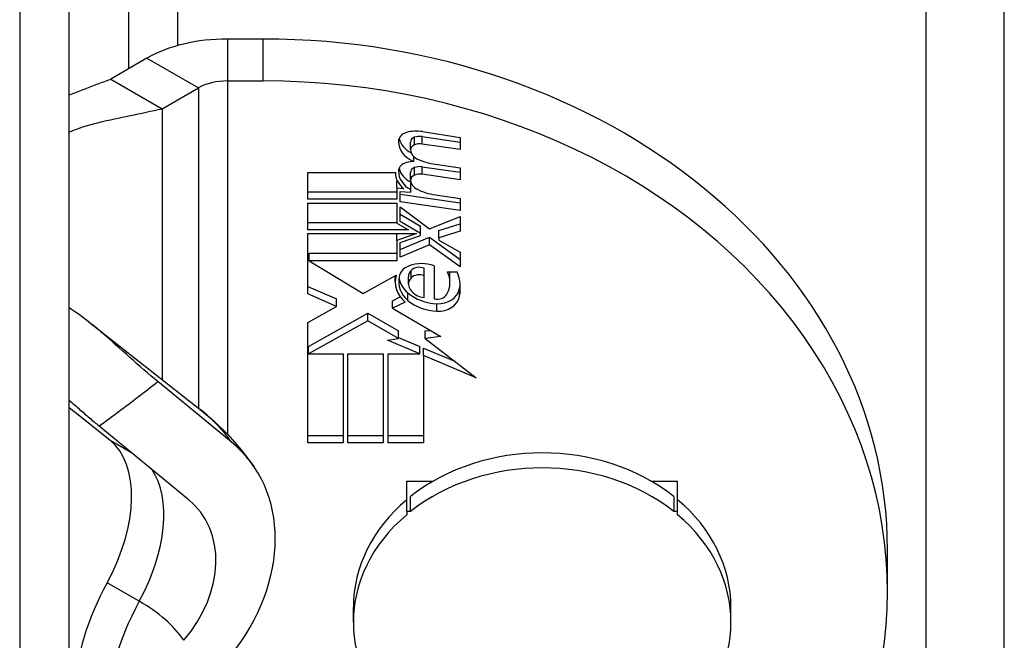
# Model space of a CAD drawing. Header units: inches. Extents: x 4.7 to 53.3, y 4.9 to 37.1.
# Tile 25 of 27: x 48.783 to 49.528, y 18.799 to 19.268. Entities that reach past the tile are written whole.
import ezdxf

# ---------------------------------------------------------------- set-up
doc = ezdxf.new("R2010")
doc.units = ezdxf.units.IN
doc.header["$MEASUREMENT"] = 0
doc.layers.add('Visible Edges(ANSI)', color=7, linetype='Continuous', lineweight=25)
doc.layers.add('Visible Tangent Edges(ANSI)', color=7, linetype='Continuous', lineweight=25)

msp = doc.modelspace()

# ---------------------------------------------------------------- linework, layer by layer
at = {"layer": 'Visible Edges(ANSI)'}
for p, q in [((48.82073, 15.62276), (48.82073, 21.61464)), ((48.78325, 21.59306), (48.78325, 15.60118)), ((48.96696, 19.25296), (48.94026, 19.25296)), ((48.87945, 19.23845), (48.85204, 19.22267)), ((48.85204, 19.22267), (48.89094, 19.20027)), ((48.89094, 19.20027), (48.91834, 19.21606)), ((48.94026, 19.22129), (48.96696, 19.22129)), ((48.89094, 19.20027), (48.89094, 19.08576)), ((49.08763, 19.17926), (49.11638, 19.17512)), ((49.08782, 19.18298), (49.11638, 19.17845)), ((49.11638, 19.17845), (49.11638, 19.16945)), ((49.07875, 19.16928), (49.07875, 19.17495)), ((49.11638, 19.16945), (49.08763, 19.1736)), ((49.08113, 19.16046), (49.08113, 19.16428)), ((49.08763, 19.15638), (49.11638, 19.15223)), ((49.09763, 19.15826), (49.11638, 19.15556)), ((49.11638, 19.15556), (49.11638, 19.14657)), ((49.00113, 19.13185), (49.00113, 19.15208)), ((49.00113, 19.15208), (49.06738, 19.15208)), ((49.06738, 19.15174), (49.06738, 19.15208)), ((49.07875, 19.14639), (49.07875, 19.15206)), ((49.11638, 19.14657), (49.08763, 19.15071)), ((49.06851, 19.14023), (49.06851, 19.1459)), ((49.06851, 19.1459), (49.0687, 19.14588)), ((49.07363, 19.13986), (49.06851, 19.14023)), ((49.06851, 19.14023), (49.06851, 19.13185)), ((49.07888, 19.13918), (49.07888, 19.14485)), ((49.00113, 19.13752), (49.06851, 19.13752)), ((49.07088, 19.13003), (49.07088, 19.13778)), ((49.07088, 19.13778), (49.07888, 19.13721)), ((49.07088, 19.1357), (49.11638, 19.12914)), ((49.07888, 19.13721), (49.07888, 19.13918)), ((49.09763, 19.13517), (49.11638, 19.13246)), ((49.11638, 19.13246), (49.11638, 19.12347)), ((49.06851, 19.13185), (49.00113, 19.13185)), ((49.00113, 19.10875), (49.00113, 19.12899)), ((49.00113, 19.12899), (49.06851, 19.12899)), ((49.06851, 19.12899), (49.06851, 19.11388)), ((49.11638, 19.12347), (49.07088, 19.13003)), ((49.07088, 19.11499), (49.07088, 19.12613)), ((49.07088, 19.12613), (49.09298, 19.10957)), ((49.07088, 19.12066), (49.08619, 19.11156)), ((49.09298, 19.10957), (49.11638, 19.11877)), ((49.11638, 19.11877), (49.11638, 19.10773)), ((49.00113, 19.11442), (49.06851, 19.11442)), ((49.06851, 19.11388), (49.07713, 19.10875)), ((49.08619, 19.10589), (49.07088, 19.11499)), ((49.08619, 19.10589), (49.08619, 19.11156)), ((49.10013, 19.10829), (49.11638, 19.1134)), ((49.07713, 19.10875), (49.00113, 19.10875)), ((49.00113, 19.06032), (49.00113, 19.10589)), ((49.00113, 19.10589), (49.08323, 19.10589)), ((49.08323, 19.10589), (49.06851, 19.10078)), ((49.06851, 19.10078), (49.06851, 19.10589)), ((49.07088, 19.09915), (49.08619, 19.10446)), ((49.07088, 19.09378), (49.09313, 19.10318)), ((49.08619, 19.10446), (49.08619, 19.10589)), ((49.09313, 19.09751), (49.09313, 19.10318)), ((49.09313, 19.10318), (49.11638, 19.08642)), ((49.10013, 19.10262), (49.10013, 19.10829)), ((49.11638, 19.10773), (49.10013, 19.10262)), ((49.10013, 19.10262), (49.10013, 19.10099)), ((49.06851, 19.10078), (49.06851, 19.08545)), ((49.07088, 19.08811), (49.07088, 19.09915)), ((49.09313, 19.09751), (49.07088, 19.08811)), ((49.11638, 19.08075), (49.09313, 19.09751)), ((49.10013, 19.10099), (49.11638, 19.09179)), ((49.00218, 19.08545), (49.00218, 19.09112)), ((49.00218, 19.09112), (49.06851, 19.09112)), ((49.11638, 19.09179), (49.11638, 19.08075)), ((48.89094, 19.08576), (48.89094, 18.99565)), ((49.06851, 19.08545), (49.00218, 19.08545)), ((49.00218, 19.08545), (49.04301, 19.06052)), ((49.09663, 19.08157), (49.09663, 19.05664)), ((49.04301, 19.06052), (49.06788, 19.07462)), ((49.06719, 19.06959), (49.06719, 19.07423)), ((49.07711, 19.0677), (49.07711, 19.07336)), ((49.08913, 19.07401), (49.08913, 19.07968)), ((49.08913, 19.05766), (49.08913, 19.07401)), ((49.10663, 19.07707), (49.11413, 19.07707)), ((49.10859, 19.06905), (49.10859, 19.07472)), ((49.00113, 19.06598), (49.02289, 19.05652)), ((49.02289, 19.05086), (49.00113, 19.06032)), ((49.06501, 19.05515), (49.07104, 19.05811)), ((49.00113, 19.03885), (49.02289, 19.05086)), ((49.02289, 19.05086), (49.02289, 19.05652)), ((49.06501, 19.04948), (49.06501, 19.05515)), ((49.07463, 19.05421), (49.06501, 19.04948)), ((48.82247, 19.04857), (48.82073, 19.04969)), ((49.00164, 19.02061), (49.04638, 19.04575)), ((49.04638, 19.04008), (49.04638, 19.04575)), ((49.04638, 19.04575), (49.06976, 19.03236)), ((49.06501, 19.04948), (49.10171, 19.02808)), ((48.83569, 19.03907), (48.91973, 18.97302)), ((49.00113, 18.9477), (49.00113, 19.03885)), ((49.04638, 19.04008), (49.00164, 19.01494)), ((49.06976, 19.0267), (49.04638, 19.04008)), ((49.06976, 19.0267), (49.06976, 19.03236)), ((49.08988, 19.03239), (49.09359, 19.03281)), ((49.08988, 19.02672), (49.08988, 19.03239)), ((49.06138, 19.02536), (49.06976, 19.0267)), ((49.08587, 19.01494), (49.06138, 19.02536)), ((49.06976, 19.02747), (49.08587, 19.02061)), ((49.10171, 19.02808), (49.08988, 19.02672)), ((49.08988, 19.02672), (49.12838, 18.99685)), ((49.00164, 19.01494), (49.00164, 19.02061)), ((49.00164, 19.01494), (49.02788, 19.01494)), ((49.02788, 19.01494), (49.02788, 18.9477)), ((49.03138, 18.9477), (49.03138, 19.01494)), ((49.03138, 19.01494), (49.05813, 19.01494)), ((49.05813, 19.01494), (49.05813, 18.9477)), ((49.06188, 18.9477), (49.06188, 19.01494)), ((49.06188, 19.01494), (49.08587, 19.01494)), ((49.08587, 19.01494), (49.08587, 19.02061)), ((49.08863, 19.01377), (49.08863, 19.01944)), ((49.08863, 19.01944), (49.1122, 19.00941)), ((49.12838, 18.99685), (49.08863, 19.01377)), ((49.08863, 19.01377), (49.08863, 18.9477)), ((48.94313, 18.94858), (48.88762, 18.99412)), ((48.82073, 18.97452), (48.82988, 18.96718)), ((48.82988, 18.96718), (48.85161, 18.94975)), ((48.84324, 18.96057), (48.91023, 18.90562)), ((49.00113, 18.95337), (49.02788, 18.95337)), ((49.02788, 18.9477), (49.00113, 18.9477)), ((49.03138, 18.95337), (49.05813, 18.95337)), ((49.05813, 18.9477), (49.03138, 18.9477)), ((49.06188, 18.95337), (49.08863, 18.95337)), ((49.08863, 18.9477), (49.06188, 18.9477)), ((49.07593, 18.91873), (49.09579, 18.91873)), ((49.07593, 18.89588), (49.07593, 18.91873)), ((49.2608, 18.91873), (49.28066, 18.91873)), ((49.28066, 18.89588), (49.28066, 18.91873)), ((49.07885, 18.89588), (49.07885, 18.90721)), ((49.27775, 18.90721), (49.27775, 18.89588)), ((49.07885, 18.89588), (49.07593, 18.89588)), ((49.07593, 18.89588), (49.07593, 18.89349)), ((49.28066, 18.89588), (49.27775, 18.89588)), ((49.28066, 18.89349), (49.28066, 18.89588)), ((49.4394, 18.83504), (49.4394, 18.86672)), ((49.03558, 18.81219), (49.03558, 18.82353)), ((49.32101, 18.81219), (49.32101, 18.82353))]:
    msp.add_line(p, q, dxfattribs=at)
at = {"layer": 'Visible Edges(ANSI)', "flags": 128}
for points in [[(48.82072, 19.21079), (48.82213, 19.21135), (48.82351, 19.21189), (48.82485, 19.2124), (48.82615, 19.2129), (48.82745, 19.21339), (48.82874, 19.21387), (48.83004, 19.21436), (48.83133, 19.21485), (48.83263, 19.21534), (48.83392, 19.21583), (48.83522, 19.21632), (48.83651, 19.21681), (48.83781, 19.2173), (48.8391, 19.21778), (48.84039, 19.21827), (48.84169, 19.21876), (48.84298, 19.21925), (48.84428, 19.21974), (48.84557, 19.22023), (48.84687, 19.22072), (48.84816, 19.2212), (48.84946, 19.22169), (48.85075, 19.22218), (48.85204, 19.22267)], [(48.82073, 19.18267), (48.82342, 19.18377), (48.82614, 19.18481), (48.82889, 19.1858), (48.83166, 19.18673), (48.83447, 19.18761), (48.8373, 19.18845), (48.84016, 19.18924), (48.84306, 19.18998), (48.84598, 19.19069), (48.84894, 19.19135), (48.85192, 19.19197), (48.85486, 19.19258), (48.85779, 19.19317), (48.86074, 19.19378), (48.86374, 19.19442), (48.86676, 19.19507), (48.86978, 19.19572), (48.8728, 19.19637), (48.87583, 19.19702), (48.87885, 19.19767), (48.88187, 19.19832), (48.88489, 19.19897), (48.88791, 19.19962), (48.89094, 19.20027)], [(48.88762, 18.99412), (48.88505, 18.99624), (48.88246, 18.99842), (48.87985, 19.00065), (48.87723, 19.00292), (48.87458, 19.00523), (48.87193, 19.00756), (48.86926, 19.00993), (48.86658, 19.01231), (48.86389, 19.01472), (48.86119, 19.01713), (48.85849, 19.01955), (48.85578, 19.02197), (48.85306, 19.02439), (48.85035, 19.02679), (48.84762, 19.02917), (48.8449, 19.03152), (48.84216, 19.03383), (48.8394, 19.03611), (48.83663, 19.03834), (48.83385, 19.04051), (48.83104, 19.04263), (48.82821, 19.04468), (48.82536, 19.04666), (48.82247, 19.04857)], [(48.82073, 18.97996), (48.82172, 18.97909), (48.82272, 18.97821), (48.8237, 18.97735), (48.82468, 18.97648), (48.82566, 18.97563), (48.82663, 18.97477), (48.8276, 18.97393), (48.82856, 18.97309), (48.82951, 18.97225), (48.83047, 18.97143), (48.83141, 18.9706), (48.83235, 18.96979), (48.83329, 18.96898), (48.83422, 18.96818), (48.83514, 18.96738), (48.83606, 18.9666), (48.83697, 18.96582), (48.83788, 18.96504), (48.83879, 18.96428), (48.83969, 18.96352), (48.84058, 18.96277), (48.84147, 18.96203), (48.84236, 18.9613), (48.84324, 18.96057)], [(48.91973, 18.97302), (48.9303, 18.96412), (48.9407, 18.95403), (48.9508, 18.94262), (48.96041, 18.92977)]]:
    msp.add_lwpolyline(points, dxfattribs=at)
at = {"layer": 'Visible Edges(ANSI)'}
for centre, major_axis, ratio, start_param, end_param in [((48.94026, 19.20343), (-0.086, 0), 0.575862, 4.712389, 5.497787), ((48.96696, 18.86672), (0.47244, 0), 0.817547, 0, 1.570796), ((48.94026, 19.20343), (0.031, 0), 0.575862, 1.570796, 2.356194), ((48.96696, 18.83504), (0.47244, 0), 0.817547, 4.712389, 7.853982), ((49.0784, 19.17555), (-0.00875, 0), 0.817547, 5.034835, 6.277579), ((49.09012, 19.18116), (-0.02046, 0), 0.817547, 0.204917, 1.01334), ((49.08324, 19.16372), (0.024, 0), 0.817547, 1.37881, 1.893242), ((49.08375, 19.17495), (-0.005, 0), 0.817547, 5.123392, 6.283185), ((49.08585, 19.17101), (0.01025, 0), 0.817547, 1.396127, 1.981799), ((49.09012, 19.1755), (-0.02046, 0), 0.817547, 6.277579, 7.399337), ((49.08375, 19.16928), (-0.005, 0), 0.817547, 5.123392, 6.389697), ((49.08585, 19.16534), (-0.01025, 0), 0.817547, 4.53772, 5.123392), ((49.08922, 19.16976), (-0.0105, 0), 0.817547, 0.106512, 1.005455), ((49.10381, 19.18954), (0.03875, 0), 0.817547, 4.16363, 4.552266), ((49.0781, 19.15304), (-0.00845, 0), 0.817547, 5.008969, 6.274069), ((49.08965, 19.15863), (-0.02, 0), 0.817547, 0.209097, 1.002017), ((49.08265, 19.14088), (0.024, 0), 0.817547, 1.633923, 1.867377), ((49.08375, 19.15206), (-0.005, 0), 0.817547, 5.123538, 6.283185), ((49.08585, 19.14813), (0.01025, 0), 0.817547, 1.396263, 1.981946), ((49.08738, 19.15174), (-0.02, 0), 0.817547, 6.262158, 7.096245), ((49.08965, 19.15296), (-0.02, 0), 0.817547, 6.274069, 7.285203), ((49.08375, 19.14639), (-0.005, 0), 0.817547, 5.123538, 6.388429), ((49.08585, 19.14246), (-0.01025, 0), 0.817547, 4.537856, 5.123538), ((49.08922, 19.14686), (-0.0105, 0), 0.817547, 0.105244, 1.005296), ((49.10436, 19.16637), (0.03875, 0), 0.817547, 4.146889, 4.537856), ((49.08275, 19.0721), (-0.01267, 0), 0.817547, 5.128553, 6.197318), ((49.08713, 19.064), (0.0235, 0), 0.817547, 1.154632, 1.986961), ((49.08533, 19.07396), (-0.00796, 0), 0.817547, 4.21418, 5.605389), ((49.09469, 19.06959), (-0.0275, 0), 0.817547, 6.057672, 7.036793), ((49.09469, 19.06959), (-0.0249, 0), 0.817547, 6.115783, 7.05407), ((49.08624, 19.07336), (-0.00912, 0), 0.817547, 5.605389, 6.283185), ((49.08533, 19.06829), (-0.00796, 0), 0.817547, 4.21418, 5.605389), ((49.08301, 19.06905), (0.02557, 0), 0.817547, 5.84124, 6.676947), ((49.08301, 19.07472), (0.02557, 0), 0.817547, 0, 0.112817), ((49.06583, 19.06475), (0.05059, 0), 0.817547, 6.135889, 6.585725), ((49.09469, 19.07526), (-0.0249, 0), 0.817547, 0.139657, 0.770885), ((49.08624, 19.0677), (-0.00912, 0), 0.817547, 5.605389, 6.621425), ((49.06583, 19.07042), (0.05059, 0), 0.817547, 6.135889, 6.214618), ((49.10062, 19.07998), (0.03317, 0), 0.817547, 3.912477, 4.652431), ((49.09084, 19.06902), (-0.014, 0), 0.817547, 0.338239, 1.44858), ((49.0989, 19.06291), (0.008, 0), 0.817547, 4.424865, 5.84124), ((49.09962, 19.06632), (0.01644, 0), 0.817547, 4.652431, 6.135889), ((49.09962, 19.06065), (0.01644, 0), 0.817547, 4.652431, 6.135889), ((49.10062, 19.07431), (-0.03317, 0), 0.817547, 0.770885, 1.510838), ((48.79829, 18.86733), (0.04912, 0.08529), 0.578093, 4.749125, 6.193985), ((48.83377, 18.84315), (0.12663, 0.08662), 0.760661, 5.100718, 6.50155), ((49.1783, 18.82353), (0.14272, 0), 0.817547, 0.799835, 2.341757), ((49.1783, 18.81219), (-0.14272, 0), 0.817547, 3.941428, 5.48335), ((48.84008, 18.83798), (0.08124, 0.05557), 0.760661, 5.05669, 6.50155), ((49.1783, 18.82353), (-0.14272, 0), 0.817547, 5.512224, 6.283185), ((49.1783, 18.82353), (0.14272, 0), 0.817547, 0, 0.770961), ((49.1783, 18.81219), (-0.14272, 0), 0.817547, 5.512224, 7.054146), ((49.1783, 18.81219), (0.14272, 0), 0.817547, 5.512224, 7.054146), ((48.91877, 18.80779), (-0.06674, -0.1159), 0.578093, 4.749125, 5.426154)]:
    msp.add_ellipse(centre, major_axis=major_axis, ratio=ratio, start_param=start_param, end_param=end_param, dxfattribs=at)
at = {"layer": 'Visible Tangent Edges(ANSI)'}
for p, q in [((49.5277, 15.67937), (49.5277, 22.0824)), ((49.4683, 22.06823), (49.4683, 15.6652)), ((48.9029, 19.24804), (48.9029, 21.74137)), ((48.86542, 21.73243), (48.86542, 19.23037)), ((48.94026, 19.25296), (48.94026, 19.22129)), ((48.96696, 19.25296), (48.96696, 19.22129)), ((48.87945, 19.23845), (48.91834, 19.21606)), ((48.91834, 19.21606), (48.91834, 18.97411)), ((48.94026, 19.22129), (48.94026, 18.95448)), ((49.08176, 19.17303), (49.08176, 19.17869)), ((49.08763, 19.1736), (49.08763, 19.17926)), ((49.08176, 19.15014), (49.08176, 19.15581)), ((49.08763, 19.15071), (49.08763, 19.15638)), ((49.07913, 19.07237), (49.07913, 19.07804)), ((49.07682, 19.05541), (49.07682, 19.06108)), ((49.11588, 19.05868), (49.11588, 19.06435)), ((49.09863, 19.04723), (49.09863, 19.0529)), ((48.85161, 18.94975), (48.86778, 18.94044)), ((48.87368, 18.82809), (48.84937, 18.84209))]:
    msp.add_line(p, q, dxfattribs=at)
at = {"layer": 'Visible Tangent Edges(ANSI)', "flags": 128}
msp.add_lwpolyline([(48.84324, 18.96057), (48.84512, 18.96192), (48.84701, 18.96328), (48.84889, 18.96464), (48.85076, 18.966), (48.85263, 18.96737), (48.8545, 18.96874), (48.85637, 18.97012), (48.85823, 18.9715), (48.86009, 18.97288), (48.86195, 18.97427), (48.8638, 18.97567), (48.86565, 18.97706), (48.8675, 18.97846), (48.86934, 18.97987), (48.87118, 18.98128), (48.87302, 18.98269), (48.87486, 18.9841), (48.87669, 18.98552), (48.87852, 18.98695), (48.88034, 18.98837), (48.88217, 18.9898), (48.88399, 18.99124), (48.88581, 18.99268), (48.88762, 18.99412)], dxfattribs=at)
at = {"layer": 'Visible Tangent Edges(ANSI)'}
for centre, major_axis, ratio, start_param, end_param in [((48.76727, 18.90869), (0.18901, 0), 0.575862, 0.375242, 0.632351), ((48.8226, 18.85333), (0.04912, 0.08529), 0.578093, 4.749125, 6.009527), ((48.94309, 18.79379), (0.06674, 0.1159), 0.578093, 1.607533, 2.354261), ((48.76727, 18.76681), (0.15049, 0), 0.575862, 0.375242, 0.785398)]:
    msp.add_ellipse(centre, major_axis=major_axis, ratio=ratio, start_param=start_param, end_param=end_param, dxfattribs=at)

doc.saveas('drawing.dxf')
